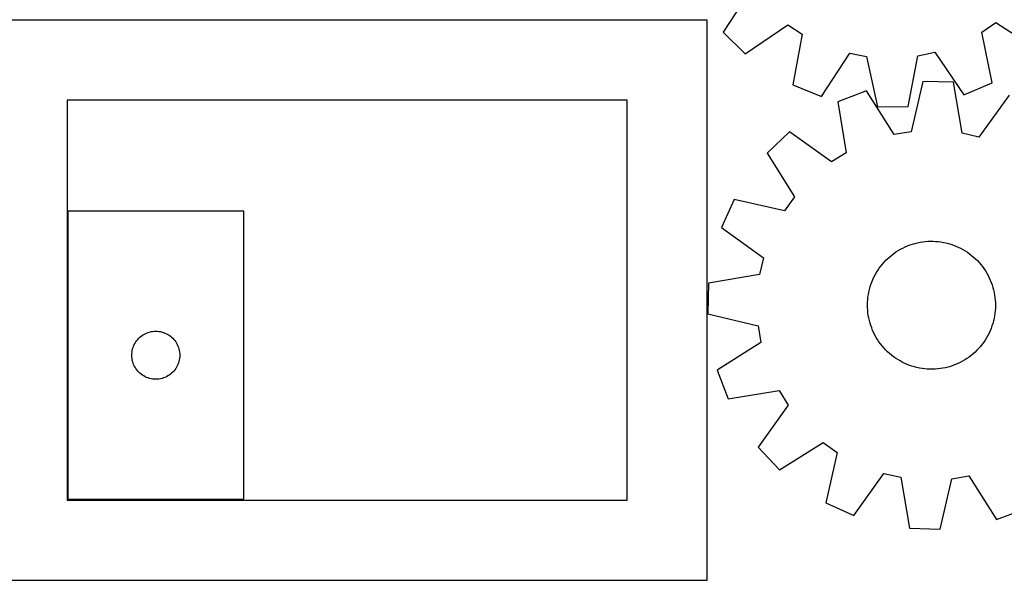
# Model space of a CAD drawing. Header units: millimetres. Extents: x 7 to 1243, y 7 to 1241.
# Tile 4 of 21: x 289 to 658, y 7 to 217. Entities that reach past the tile are written whole.
import ezdxf

# ---------------------------------------------------------------- set-up
doc = ezdxf.new("R2010")
doc.units = ezdxf.units.MM
doc.layers.add('CUT', color=7, linetype='CONTINUOUS', true_color=0x000000)

msp = doc.modelspace()

# ---------------------------------------------------------------- linework, layer by layer
at = {"layer": 'CUT'}
for p, q in [((563.40143, 228.31484), (552.866856, 212.052454)), ((546.809507, 216.562074), (276.809507, 216.562074)), ((546.809507, 6.562074), (546.809507, 216.562074)), ((561.111704, 203.983505), (577.143164, 214.866276)), ((577.143164, 214.866276), (582.527574, 211.351903)), ((649.891682, 212.078234), (655.199064, 215.707888)), ((655.199064, 215.707888), (671.461449, 205.173314)), ((552.866856, 212.052454), (561.111704, 203.983505)), ((582.527574, 211.351903), (579.018242, 192.296011)), ((653.811078, 193.10244), (649.891682, 212.078234)), ((589.723342, 187.99644), (600.369823, 204.185784)), ((600.369823, 204.185784), (606.689262, 202.999451)), ((622.275033, 184.175519), (625.915705, 203.206754)), ((625.915705, 203.206754), (632.208095, 204.52907)), ((632.208095, 204.52907), (643.201173, 188.573047)), ((606.689262, 202.999451), (610.739436, 184.05114)), ((579.018242, 192.296011), (589.723342, 187.99644)), ((627.742129, 193.634658), (623.329961, 174.767353)), ((639.273231, 193.289471), (627.742129, 193.634658)), ((642.548913, 174.192028), (639.273231, 193.289471)), ((643.201173, 188.573047), (653.811078, 193.10244)), ((606.65436, 190.092402), (595.868913, 185.998551)), ((616.98897, 173.702214), (606.65436, 190.092402)), ((660.111353, 188.492149), (648.814836, 172.749496)), ((516.809507, 186.562074), (306.809507, 186.562074)), ((306.809507, 186.562074), (306.809507, 36.562074)), ((516.809507, 36.562074), (516.809507, 186.562074)), ((595.868913, 185.998551), (599.012806, 166.878971)), ((610.739436, 184.05114), (622.275033, 184.175519)), ((577.741917, 174.655993), (569.344113, 166.746357)), ((593.562105, 163.468318), (577.741917, 174.655993)), ((623.329961, 174.767353), (616.98897, 173.702214)), ((648.814836, 172.749496), (642.548913, 174.192028)), ((569.344113, 166.746357), (579.565437, 150.285283)), ((599.012806, 166.878971), (593.562105, 163.468318)), ((556.937561, 149.330298), (552.205888, 138.809047)), ((575.834847, 145.048358), (556.937561, 149.330298)), ((579.565437, 150.285283), (575.834847, 145.048358)), ((373.027893, 144.961536), (307.027893, 144.961536)), ((307.027893, 144.961536), (307.027893, 36.961536)), ((373.027893, 36.961536), (373.027893, 144.961536)), ((552.205888, 138.809047), (567.948541, 127.512529)), ((624.797532, 132.8825), (625.748362, 133.116202)), ((625.748362, 133.116202), (626.707934, 133.310927)), ((626.707934, 133.310927), (627.674649, 133.466351)), ((627.674649, 133.466351), (628.6469, 133.582214)), ((628.6469, 133.582214), (629.623067, 133.658324)), ((629.623067, 133.658324), (630.601526, 133.694555)), ((630.601526, 133.694555), (631.580649, 133.690845)), ((631.580649, 133.690845), (632.558806, 133.647201)), ((632.558806, 133.647201), (633.534368, 133.563696)), ((633.534368, 133.563696), (634.505713, 133.440468)), ((634.505713, 133.440468), (635.471222, 133.277724)), ((635.471222, 133.277724), (636.429291, 133.075733)), ((636.429291, 133.075733), (637.378323, 132.834831)), ((616.887675, 129.110167), (617.69122, 129.669641)), ((617.69122, 129.669641), (618.516916, 130.195874)), ((618.516916, 130.195874), (619.36339, 130.687989)), ((619.36339, 130.687989), (620.229231, 131.145169)), ((620.229231, 131.145169), (621.113, 131.566652)), ((621.113, 131.566652), (622.013225, 131.951737)), ((622.013225, 131.951737), (622.928408, 132.299782)), ((622.928408, 132.299782), (623.857026, 132.610209)), ((623.857026, 132.610209), (624.797532, 132.8825)), ((637.378323, 132.834831), (638.316739, 132.555421)), ((638.316739, 132.555421), (639.242977, 132.237967)), ((639.242977, 132.237967), (640.155497, 131.882996)), ((640.155497, 131.882996), (641.052778, 131.491101)), ((641.052778, 131.491101), (641.933327, 131.062933)), ((641.933327, 131.062933), (642.795679, 130.599205)), ((642.795679, 130.599205), (643.638399, 130.100689)), ((643.638399, 130.100689), (644.460084, 129.568214)), ((644.460084, 129.568214), (645.259366, 129.002668)), ((567.948541, 127.512529), (566.50601, 121.246606)), ((612.603627, 125.111079), (613.24762, 125.848621)), ((613.24762, 125.848621), (613.92116, 126.559282)), ((613.92116, 126.559282), (614.623126, 127.241878)), ((614.623126, 127.241878), (615.352351, 127.895275)), ((615.352351, 127.895275), (616.10762, 128.518383)), ((616.10762, 128.518383), (616.887675, 129.110167)), ((645.259366, 129.002668), (646.034915, 128.40499)), ((646.034915, 128.40499), (646.78544, 127.776176)), ((646.78544, 127.776176), (647.509693, 127.117272)), ((647.509693, 127.117272), (648.206466, 126.429376)), ((648.206466, 126.429376), (648.874602, 125.713631)), ((648.874602, 125.713631), (649.512987, 124.97123)), ((609.86257, 121.064562), (610.343792, 121.917275)), ((610.343792, 121.917275), (610.859395, 122.749651)), ((610.859395, 122.749651), (611.40852, 123.560303)), ((611.40852, 123.560303), (611.990253, 124.347883)), ((611.990253, 124.347883), (612.603627, 125.111079)), ((649.512987, 124.97123), (650.12056, 124.203408)), ((650.12056, 124.203408), (650.696308, 123.411443)), ((650.696308, 123.411443), (651.239275, 122.596653)), ((651.239275, 122.596653), (651.748555, 121.760394)), ((566.50601, 121.246606), (547.408567, 117.970925)), ((608.29662, 117.479171), (608.632902, 118.398741)), ((608.632902, 118.398741), (609.006412, 119.303829)), ((609.006412, 119.303829), (609.416529, 120.19293)), ((609.416529, 120.19293), (609.86257, 121.064562)), ((651.748555, 121.760394), (652.223302, 120.904059)), ((652.223302, 120.904059), (652.662725, 120.029071)), ((652.662725, 120.029071), (653.066092, 119.136889)), ((653.066092, 119.136889), (653.432733, 118.228996)), ((653.432733, 118.228996), (653.762038, 117.306904)), ((547.408567, 117.970925), (547.063379, 106.439823)), ((607.334017, 113.686991), (607.516423, 114.64898)), ((607.516423, 114.64898), (607.737915, 115.602729)), ((607.737915, 115.602729), (607.998125, 116.546649)), ((607.998125, 116.546649), (608.29662, 117.479171)), ((653.762038, 117.306904), (654.053457, 116.372147)), ((654.053457, 116.372147), (654.306507, 115.426282)), ((654.306507, 115.426282), (654.520765, 114.470882)), ((607.024026, 110.767643), (607.087614, 111.744706)), ((607.087614, 111.744706), (607.191001, 112.718362)), ((607.191001, 112.718362), (607.334017, 113.686991)), ((654.520765, 114.470882), (654.695876, 113.507539)), ((654.695876, 113.507539), (654.831548, 112.537854)), ((654.831548, 112.537854), (654.927554, 111.563442)), ((654.927554, 111.563442), (654.983736, 110.585926)), ((607.000344, 109.7888), (607.024026, 110.767643)), ((607.016608, 108.809805), (607.000344, 109.7888)), ((607.07279, 107.832289), (607.016608, 108.809805)), ((607.168796, 106.857877), (607.07279, 107.832289)), ((654.91273, 107.651025), (654.809342, 106.677369)), ((654.976318, 108.628088), (654.91273, 107.651025)), ((655, 109.606931), (654.976318, 108.628088)), ((654.983736, 110.585926), (655, 109.606931)), ((547.063379, 106.439823), (565.930684, 102.027654)), ((607.304468, 105.888192), (607.168796, 106.857877)), ((607.479579, 104.924849), (607.304468, 105.888192)), ((607.693837, 103.969449), (607.479579, 104.924849)), ((607.946887, 103.023584), (607.693837, 103.969449)), ((654.262429, 103.793002), (654.002219, 102.849082)), ((654.483921, 104.746751), (654.262429, 103.793002)), ((654.666327, 105.70874), (654.483921, 104.746751)), ((654.809342, 106.677369), (654.666327, 105.70874)), ((337.698522, 99.654868), (338.272081, 99.788603)), ((338.272081, 99.788603), (338.853158, 99.884539)), ((338.853158, 99.884539), (339.439265, 99.942266)), ((339.439265, 99.942266), (340.027893, 99.961536)), ((340.027893, 99.961536), (340.616522, 99.942266)), ((340.616522, 99.942266), (341.202629, 99.884539)), ((341.202629, 99.884539), (341.783706, 99.788603)), ((341.783706, 99.788603), (342.357265, 99.654868)), ((565.930684, 102.027654), (566.995824, 95.686663)), ((608.238306, 102.088827), (607.946887, 103.023584)), ((608.567611, 101.166735), (608.238306, 102.088827)), ((608.934252, 100.258842), (608.567611, 101.166735)), ((609.337619, 99.36666), (608.934252, 100.258842)), ((652.993931, 100.091902), (652.583815, 99.202801)), ((653.367442, 100.99699), (652.993931, 100.091902)), ((653.703724, 101.91656), (653.367442, 100.99699)), ((654.002219, 102.849082), (653.703724, 101.91656)), ((332.544667, 95.961668), (332.887713, 96.440388)), ((332.887713, 96.440388), (333.261335, 96.895648)), ((333.261335, 96.895648), (333.663932, 97.325497)), ((333.663932, 97.325497), (334.093781, 97.728094)), ((334.093781, 97.728094), (334.549041, 98.101716)), ((334.549041, 98.101716), (335.027761, 98.444762)), ((335.027761, 98.444762), (335.527893, 98.755764)), ((335.527893, 98.755764), (336.047295, 99.03339)), ((336.047295, 99.03339), (336.583743, 99.276451)), ((336.583743, 99.276451), (337.134938, 99.483907)), ((337.134938, 99.483907), (337.698522, 99.654868)), ((342.357265, 99.654868), (342.920849, 99.483907)), ((342.920849, 99.483907), (343.472044, 99.276451)), ((343.472044, 99.276451), (344.008492, 99.03339)), ((344.008492, 99.03339), (344.527893, 98.755764)), ((344.527893, 98.755764), (345.028026, 98.444762)), ((345.028026, 98.444762), (345.506746, 98.101716)), ((345.506746, 98.101716), (345.962006, 97.728094)), ((345.962006, 97.728094), (346.391855, 97.325497)), ((346.391855, 97.325497), (346.794452, 96.895648)), ((346.794452, 96.895648), (347.168074, 96.440388)), ((347.168074, 96.440388), (347.51112, 95.961668)), ((609.777042, 98.491672), (609.337619, 99.36666)), ((610.251789, 97.635337), (609.777042, 98.491672)), ((610.761069, 96.799078), (610.251789, 97.635337)), ((611.304036, 95.984288), (610.761069, 96.799078)), ((651.140949, 96.64608), (650.591824, 95.835428)), ((651.656552, 97.478456), (651.140949, 96.64608)), ((652.137774, 98.331169), (651.656552, 97.478456)), ((652.583815, 99.202801), (652.137774, 98.331169)), ((331.10489, 92.136271), (331.200826, 92.717349)), ((331.200826, 92.717349), (331.334561, 93.290907)), ((331.334561, 93.290907), (331.505522, 93.854491)), ((331.505522, 93.854491), (331.712978, 94.405686)), ((331.712978, 94.405686), (331.956039, 94.942134)), ((331.956039, 94.942134), (332.233665, 95.461536)), ((332.233665, 95.461536), (332.544667, 95.961668)), ((347.51112, 95.961668), (347.822122, 95.461536)), ((347.822122, 95.461536), (348.099748, 94.942134)), ((348.099748, 94.942134), (348.342809, 94.405686)), ((348.342809, 94.405686), (348.550265, 93.854491)), ((348.550265, 93.854491), (348.721226, 93.290907)), ((348.721226, 93.290907), (348.854961, 92.717349)), ((348.854961, 92.717349), (348.950897, 92.136271)), ((566.995824, 95.686663), (550.605636, 85.352053)), ((611.879784, 95.192323), (611.304036, 95.984288)), ((612.487357, 94.424501), (611.879784, 95.192323)), ((613.125742, 93.6821), (612.487357, 94.424501)), ((613.793878, 92.966355), (613.125742, 93.6821)), ((614.490651, 92.278459), (613.793878, 92.966355)), ((648.079184, 92.83645), (647.377218, 92.153853)), ((648.752724, 93.54711), (648.079184, 92.83645)), ((649.396717, 94.284653), (648.752724, 93.54711)), ((650.01009, 95.047849), (649.396717, 94.284653)), ((650.591824, 95.835428), (650.01009, 95.047849)), ((331.027893, 90.961536), (331.047163, 91.550164)), ((331.047163, 90.372907), (331.027893, 90.961536)), ((331.047163, 91.550164), (331.10489, 92.136271)), ((331.10489, 89.7868), (331.047163, 90.372907)), ((331.200826, 89.205723), (331.10489, 89.7868)), ((331.334561, 88.632164), (331.200826, 89.205723)), ((348.854961, 89.205723), (348.721226, 88.632164)), ((348.950897, 89.7868), (348.854961, 89.205723)), ((348.950897, 92.136271), (349.008624, 91.550164)), ((349.008624, 90.372907), (348.950897, 89.7868)), ((349.008624, 91.550164), (349.027893, 90.961536)), ((349.027893, 90.961536), (349.008624, 90.372907)), ((615.214903, 91.619555), (614.490651, 92.278459)), ((615.965429, 90.990741), (615.214903, 91.619555)), ((616.740978, 90.393064), (615.965429, 90.990741)), ((617.54026, 89.827517), (616.740978, 90.393064)), ((618.361945, 89.295042), (617.54026, 89.827517)), ((619.204664, 88.796526), (618.361945, 89.295042)), ((620.067017, 88.332798), (619.204664, 88.796526)), ((642.636954, 88.707742), (641.771113, 88.250562)), ((643.483428, 89.199858), (642.636954, 88.707742)), ((644.309124, 89.72609), (643.483428, 89.199858)), ((645.112668, 90.285564), (644.309124, 89.72609)), ((645.892724, 90.877348), (645.112668, 90.285564)), ((646.647993, 91.500457), (645.892724, 90.877348)), ((647.377218, 92.153853), (646.647993, 91.500457)), ((331.505522, 88.06858), (331.334561, 88.632164)), ((331.712978, 87.517385), (331.505522, 88.06858)), ((331.956039, 86.980937), (331.712978, 87.517385)), ((332.233665, 86.461536), (331.956039, 86.980937)), ((332.544667, 85.961404), (332.233665, 86.461536)), ((332.887713, 85.482683), (332.544667, 85.961404)), ((333.261335, 85.027423), (332.887713, 85.482683)), ((333.663932, 84.597575), (333.261335, 85.027423)), ((346.794452, 85.027423), (346.391855, 84.597575)), ((347.168074, 85.482683), (346.794452, 85.027423)), ((347.51112, 85.961404), (347.168074, 85.482683)), ((347.822122, 86.461536), (347.51112, 85.961404)), ((348.099748, 86.980937), (347.822122, 86.461536)), ((348.342809, 87.517385), (348.099748, 86.980937)), ((348.550265, 88.06858), (348.342809, 87.517385)), ((348.721226, 88.632164), (348.550265, 88.06858)), ((550.605636, 85.352053), (554.699486, 74.566607)), ((620.947566, 87.90463), (620.067017, 88.332798)), ((621.844847, 87.512735), (620.947566, 87.90463)), ((622.757367, 87.157764), (621.844847, 87.512735)), ((623.683605, 86.84031), (622.757367, 87.157764)), ((624.622021, 86.5609), (623.683605, 86.84031)), ((625.571053, 86.319998), (624.622021, 86.5609)), ((626.529122, 86.118007), (625.571053, 86.319998)), ((627.494631, 85.955263), (626.529122, 86.118007)), ((628.465976, 85.832035), (627.494631, 85.955263)), ((629.441538, 85.74853), (628.465976, 85.832035)), ((630.419695, 85.704886), (629.441538, 85.74853)), ((631.398818, 85.701177), (630.419695, 85.704886)), ((632.377277, 85.737407), (631.398818, 85.701177)), ((633.353444, 85.813517), (632.377277, 85.737407)), ((634.325695, 85.92938), (633.353444, 85.813517)), ((635.29241, 86.084804), (634.325695, 85.92938)), ((636.251981, 86.279529), (635.29241, 86.084804)), ((637.202812, 86.513231), (636.251981, 86.279529)), ((638.143318, 86.785523), (637.202812, 86.513231)), ((639.071936, 87.095949), (638.143318, 86.785523)), ((639.987119, 87.443994), (639.071936, 87.095949)), ((640.887344, 87.829079), (639.987119, 87.443994)), ((641.771113, 88.250562), (640.887344, 87.829079)), ((334.093781, 84.194977), (333.663932, 84.597575)), ((334.549041, 83.821356), (334.093781, 84.194977)), ((335.027761, 83.478309), (334.549041, 83.821356)), ((335.527893, 83.167307), (335.027761, 83.478309)), ((336.047295, 82.889681), (335.527893, 83.167307)), ((336.583743, 82.64662), (336.047295, 82.889681)), ((337.134938, 82.439164), (336.583743, 82.64662)), ((337.698522, 82.268203), (337.134938, 82.439164)), ((338.272081, 82.134468), (337.698522, 82.268203)), ((338.853158, 82.038532), (338.272081, 82.134468)), ((339.439265, 81.980805), (338.853158, 82.038532)), ((340.027893, 81.961536), (339.439265, 81.980805)), ((340.616522, 81.980805), (340.027893, 81.961536)), ((341.202629, 82.038532), (340.616522, 81.980805)), ((341.783706, 82.134468), (341.202629, 82.038532)), ((342.357265, 82.268203), (341.783706, 82.134468)), ((342.920849, 82.439164), (342.357265, 82.268203)), ((343.472044, 82.64662), (342.920849, 82.439164)), ((344.008492, 82.889681), (343.472044, 82.64662)), ((344.527893, 83.167307), (344.008492, 82.889681)), ((345.028026, 83.478309), (344.527893, 83.167307)), ((345.506746, 83.821356), (345.028026, 83.478309)), ((345.962006, 84.194977), (345.506746, 83.821356)), ((346.391855, 84.597575), (345.962006, 84.194977)), ((554.699486, 74.566607), (573.819067, 77.710499)), ((573.819067, 77.710499), (577.229719, 72.259799)), ((577.229719, 72.259799), (566.042045, 56.439611)), ((566.042045, 56.439611), (573.951681, 48.041806)), ((573.951681, 48.041806), (590.412754, 58.263131)), ((590.412754, 58.263131), (595.649679, 54.532541)), ((595.649679, 54.532541), (591.367739, 35.635255)), ((601.888991, 30.903582), (613.185508, 46.646235)), ((613.185508, 46.646235), (619.451431, 45.203703)), ((619.451431, 45.203703), (622.727113, 26.10626)), ((634.258215, 25.761073), (638.670383, 44.628378)), ((638.670383, 44.628378), (645.011374, 45.693517)), ((645.011374, 45.693517), (655.345984, 29.30333)), ((307.027893, 36.961536), (373.027893, 36.961536)), ((306.809507, 36.562074), (516.809507, 36.562074)), ((591.367739, 35.635255), (601.888991, 30.903582)), ((655.345984, 29.30333), (666.131431, 33.39718)), ((622.727113, 26.10626), (634.258215, 25.761073)), ((276.809507, 6.562074), (546.809507, 6.562074))]:
    msp.add_line(p, q, dxfattribs=at)

doc.saveas('drawing.dxf')
